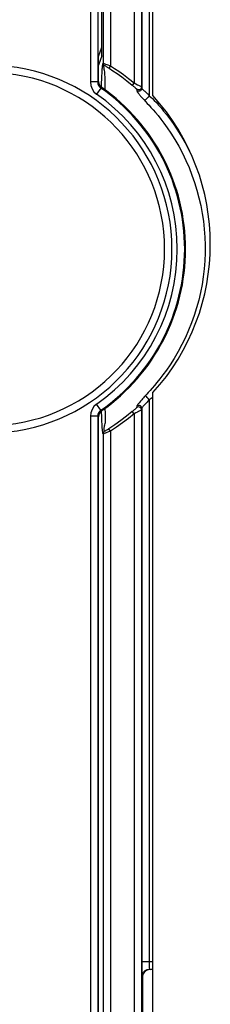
# Model space of a CAD drawing. Extents: x 29 to 422, y -226 to 287.
# Tile 55 of 63: x 199.94 to 201.24, y 138.93 to 145.62. Entities that reach past the tile are written whole.
import ezdxf

# ---------------------------------------------------------------- set-up
doc = ezdxf.new("R2010")
doc.units = 0
doc.header["$LTSCALE"] = 23.1
for name, color, linetype in [('ALL_AXIS', 7, 'CONTINUOUS'), ('ALL_FEATURES', 7, 'CONTINUOUS'), ('LAY0003', 7, 'CONTINUOUS')]:
    doc.layers.add(name, color=color, linetype=linetype)

msp = doc.modelspace()

# ---------------------------------------------------------------- linework, layer by layer
at = {"layer": 'ALL_AXIS', "color": 7, "linetype": 'CONTINUOUS'}
msp.add_line((200.8504, 138.8616), (200.8504, 143.082), dxfattribs=at)
msp.add_arc((199.7404, 144.0909), 1.5, 317.73142, 42.26858, dxfattribs=at)
at = {"layer": 'ALL_FEATURES', "color": 7, "linetype": 'CONTINUOUS'}
msp.add_line((200.8504, 145.0998), (200.8504, 152.4909), dxfattribs=at)
at = {"layer": 'LAY0003', "color": 9, "linetype": 'CONTINUOUS'}
for p, q in [((200.5109, 152.5177), (200.5109, 145.3194)), ((200.5609, 152.5177), (200.5609, 145.3018)), ((200.4243, 152.506), (200.4243, 145.1927)), ((200.4743, 152.506), (200.4743, 145.1927)), ((200.7225, 152.4846), (200.7225, 145.1862)), ((200.7725, 152.4846), (200.7725, 145.1593)), ((200.7743, 152.4864), (200.7743, 145.1487)), ((200.8243, 152.4864), (200.8243, 145.0986)), ((200.5265, 145.3144), (200.5369, 145.3107)), ((200.5369, 145.3107), (200.5609, 145.3018)), ((200.4743, 145.1927), (200.4243, 145.1927)), ((200.4743, 145.1927), (200.4804, 145.1959)), ((200.4956, 145.1517), (200.5016, 145.1549)), ((200.7225, 145.1862), (200.7096, 145.1709)), ((200.7225, 145.1862), (200.7344, 145.1801)), ((200.4956, 145.1517), (200.467, 145.1107)), ((200.74, 145.1399), (200.7407, 145.1338)), ((200.8102, 143.0183), (200.797, 143.0043)), ((200.8243, 143.0338), (200.8243, 139.2165)), ((200.4956, 142.9626), (200.467, 143.0036)), ((200.5016, 142.9593), (200.4956, 142.9626)), ((200.5005, 142.9528), (200.5004, 142.9583)), ((200.5016, 142.9184), (200.5005, 142.9528)), ((200.7225, 142.9381), (200.7096, 142.9534)), ((200.7458, 142.9501), (200.7345, 142.9442)), ((200.7725, 142.965), (200.7725, 138.8201)), ((200.7743, 142.976), (200.7743, 139.2165)), ((200.4743, 142.9216), (200.4243, 142.9216)), ((200.4243, 142.9216), (200.4243, 138.8207)), ((200.4804, 142.9184), (200.4743, 142.9216)), ((200.4743, 142.9216), (200.4743, 138.8207)), ((200.5028, 142.889), (200.5016, 142.9184)), ((200.5037, 142.8666), (200.5028, 142.889)), ((200.5273, 142.9162), (200.5263, 142.9418)), ((200.5282, 142.8983), (200.5273, 142.9162)), ((200.7345, 142.9442), (200.7225, 142.9381)), ((200.7225, 142.9381), (200.7225, 138.8201)), ((200.5045, 142.8512), (200.5037, 142.8666)), ((200.5609, 142.8198), (200.5488, 142.8152)), ((200.5609, 142.8198), (200.5502, 142.8367)), ((200.5609, 142.8198), (200.5609, 138.8201)), ((200.5109, 142.8021), (200.5109, 138.8201)), ((200.7743, 139.2165), (200.8504, 139.2165)), ((200.826, 139.1665), (200.8504, 139.1665)), ((200.826, 139.1665), (200.8304, 139.1621)), ((200.776, 139.1165), (200.7804, 139.1121))]:
    msp.add_line(p, q, dxfattribs=at)
at = {"layer": 'LAY0003', "color": 7, "linetype": 'CONTINUOUS'}
for p, q in [((200.5015, 145.3705), (200.5015, 146.5238)), ((200.4804, 145.3657), (200.5015, 145.4291)), ((200.5015, 145.3705), (200.4804, 145.3071)), ((200.4804, 145.1981), (200.4804, 145.3657)), ((200.4804, 145.1959), (200.4804, 145.1981)), ((200.4804, 145.1959), (200.4806, 145.1919)), ((200.5026, 145.1543), (200.5016, 145.1549)), ((200.5016, 142.9593), (200.4953, 142.954)), ((200.5016, 142.9593), (200.5026, 142.96)), ((200.4804, 142.9162), (200.4804, 142.9184)), ((200.4804, 138.5109), (200.4804, 142.9162)), ((200.8504, 139.1621), (200.8304, 139.1621)), ((200.7804, 138.6041), (200.7804, 139.1121))]:
    msp.add_line(p, q, dxfattribs=at)
at = {"layer": 'LAY0003', "color": 9, "linetype": 'CONTINUOUS'}
for points in [[(200.5001, 145.1562), (200.5011, 145.1905), (200.5017, 145.2076), (200.5024, 145.2233), (200.503, 145.2376), (200.5036, 145.2506), (200.5042, 145.2622), (200.5048, 145.2725), (200.5054, 145.2814), (200.506, 145.289), (200.5066, 145.2949), (200.5071, 145.2991), (200.5075, 145.302), (200.5079, 145.3046), (200.5083, 145.3071), (200.5087, 145.3095), (200.5092, 145.3118), (200.5096, 145.314), (200.51, 145.316), (200.5105, 145.3178), (200.5109, 145.3194)], [(200.5109, 145.3194), (200.5115, 145.3194), (200.513, 145.3191), (200.5153, 145.3184), (200.5183, 145.3173), (200.5221, 145.316), (200.5265, 145.3144)], [(200.5109, 145.3194), (200.5118, 145.3143), (200.5144, 145.3098), (200.5183, 145.3064)], [(200.5245, 145.1372), (200.5248, 145.1536), (200.525, 145.1707), (200.5251, 145.1867), (200.5251, 145.2016), (200.5248, 145.2156), (200.5244, 145.2285), (200.5238, 145.2405), (200.523, 145.2517), (200.5219, 145.2619), (200.5207, 145.2707), (200.5194, 145.2779), (200.5181, 145.2837), (200.5172, 145.2885), (200.5166, 145.2927), (200.5162, 145.2964), (200.5162, 145.2996), (200.5164, 145.3022), (200.5168, 145.3042), (200.5175, 145.3056), (200.5183, 145.3064)], [(200.5183, 145.3064), (200.5188, 145.3063), (200.5199, 145.3058), (200.5215, 145.3049), (200.5237, 145.3037), (200.5263, 145.3022), (200.5293, 145.3005), (200.5326, 145.2985), (200.5361, 145.2964), (200.5398, 145.2941), (200.5437, 145.2917), (200.5476, 145.2893), (200.5515, 145.2868)], [(200.5609, 145.3018), (200.5582, 145.2971), (200.5557, 145.2929), (200.5536, 145.2896), (200.5521, 145.2875), (200.5515, 145.2868)], [(200.5609, 145.3018), (200.5886, 145.2852), (200.6179, 145.2661), (200.6498, 145.2436), (200.6848, 145.2169), (200.7225, 145.1862)], [(200.5515, 145.2868), (200.5781, 145.2695), (200.6067, 145.25), (200.6379, 145.2275), (200.6725, 145.2011), (200.7096, 145.1709)], [(200.4243, 145.1927), (200.4271, 145.1689), (200.4356, 145.1464), (200.4491, 145.1267), (200.467, 145.1107)], [(200.4743, 145.1927), (200.4757, 145.1808), (200.4799, 145.1696), (200.4867, 145.1597), (200.4956, 145.1517)], [(200.7096, 145.1709), (200.7132, 145.1679), (200.7166, 145.1649), (200.7201, 145.162), (200.7234, 145.1591), (200.7265, 145.1563), (200.7294, 145.1537), (200.7321, 145.1513), (200.7344, 145.1492), (200.7364, 145.1473), (200.7379, 145.1459), (200.7388, 145.1448), (200.7392, 145.1443)], [(200.7344, 145.1801), (200.7457, 145.1742), (200.751, 145.1714), (200.7559, 145.1688), (200.7604, 145.1664), (200.7644, 145.1642), (200.7677, 145.1623), (200.7703, 145.1608), (200.7719, 145.1598), (200.7725, 145.1593)], [(200.7725, 145.1593), (200.7714, 145.1528), (200.7683, 145.1471), (200.7636, 145.1426), (200.7576, 145.1399), (200.7511, 145.1393), (200.7447, 145.1408), (200.7392, 145.1443)], [(200.7725, 145.1593), (200.773, 145.1573), (200.7735, 145.1548), (200.7739, 145.152), (200.7743, 145.1487)], [(200.7392, 145.1443), (200.7396, 145.1423), (200.74, 145.1399)], [(200.7743, 145.1487), (200.7732, 145.1423), (200.7701, 145.1365), (200.7652, 145.1321), (200.7592, 145.1294), (200.7526, 145.1288), (200.7462, 145.1303), (200.7407, 145.1338)], [(200.7407, 145.1338), (200.7409, 145.1328), (200.7412, 145.1316), (200.7418, 145.1302), (200.7426, 145.1285), (200.7437, 145.1267), (200.745, 145.1245), (200.7466, 145.1222), (200.7485, 145.1195), (200.7506, 145.1165), (200.7532, 145.1132), (200.756, 145.1096), (200.7591, 145.1057), (200.7625, 145.1016), (200.7662, 145.0973), (200.7701, 145.0928), (200.7742, 145.088), (200.7786, 145.0831), (200.7831, 145.0781), (200.7879, 145.0729), (200.8119, 145.0472)], [(200.7743, 145.1487), (200.7745, 145.1478), (200.7752, 145.1468), (200.7761, 145.1457), (200.7774, 145.1445), (200.779, 145.1431), (200.7808, 145.1416), (200.7853, 145.138)], [(200.7853, 145.138), (200.788, 145.1359), (200.7909, 145.1336), (200.794, 145.131), (200.7972, 145.1282), (200.8005, 145.1252), (200.8039, 145.122), (200.8073, 145.1186), (200.8108, 145.115), (200.8142, 145.1112), (200.8176, 145.1072), (200.821, 145.103), (200.8243, 145.0986)], [(200.8243, 145.0986), (200.8167, 145.0887), (200.8092, 145.08), (200.8023, 145.0733), (200.7967, 145.069), (200.7928, 145.0676)], [(200.8243, 145.0986), (200.835, 145.0904), (200.8467, 145.0802)], [(200.8119, 145.0472), (200.8236, 145.0345), (200.8368, 145.02), (200.8514, 145.0036), (200.8673, 144.9851), (200.8846, 144.9642), (200.9036, 144.9403), (200.9243, 144.9131), (200.9469, 144.8817), (200.9715, 144.8454), (200.9982, 144.8029), (201.0252, 144.7564), (201.0505, 144.7087), (201.074, 144.6601), (201.0957, 144.6106), (201.1155, 144.5604), (201.1333, 144.5094), (201.1493, 144.4578), (201.1632, 144.4057), (201.1752, 144.353), (201.1852, 144.3), (201.1932, 144.2466), (201.1991, 144.1929), (201.203, 144.139), (201.2049, 144.0851), (201.2048, 144.0311), (201.2026, 143.9771), (201.1983, 143.9233), (201.1921, 143.8697), (201.1838, 143.8163), (201.1735, 143.7633), (201.1612, 143.7107), (201.147, 143.6586), (201.1308, 143.6071), (201.1126, 143.5563), (201.0926, 143.5061), (201.0706, 143.4568), (201.0468, 143.4083), (201.0213, 143.3608), (200.9939, 143.3143), (200.9665, 143.2714), (200.9412, 143.2345), (200.918, 143.2028), (200.8968, 143.1753), (200.8774, 143.1513), (200.8598, 143.1303), (200.8441, 143.1122)], [(200.8467, 145.0802), (200.8594, 145.0678), (200.8734, 145.053), (200.8885, 145.0361), (200.9049, 145.0169), (200.9229, 144.9953), (200.9425, 144.9706), (200.9639, 144.9424), (200.9873, 144.91), (201.0127, 144.8724), (201.0404, 144.8285), (201.0683, 144.7803), (201.0945, 144.731), (201.1106, 144.6977)], [(200.8441, 143.1122), (200.8304, 143.0966), (200.8183, 143.0831), (200.8075, 143.0711), (200.7913, 143.0533)], [(200.7913, 143.0533), (200.7854, 143.0468), (200.7797, 143.0404), (200.7744, 143.0343), (200.7694, 143.0285), (200.7647, 143.0231), (200.7605, 143.0181), (200.7567, 143.0135), (200.7534, 143.0094), (200.7505, 143.0058), (200.7481, 143.0026), (200.746, 142.9998), (200.7444, 142.9974), (200.743, 142.9952), (200.742, 142.9934), (200.7413, 142.9919), (200.741, 142.9907)], [(200.8243, 143.0338), (200.8182, 143.0425), (200.8119, 143.0501), (200.8061, 143.0558), (200.8011, 143.0593), (200.7975, 143.0601)], [(200.8243, 143.0338), (200.8196, 143.0286), (200.8149, 143.0234), (200.8102, 143.0183)], [(200.8504, 143.053), (200.8371, 143.0426), (200.8243, 143.0338)], [(200.467, 143.0036), (200.4491, 142.9876), (200.4356, 142.9678), (200.4271, 142.9454), (200.4243, 142.9216)], [(200.4956, 142.9626), (200.4867, 142.9546), (200.4799, 142.9447), (200.4757, 142.9335), (200.4743, 142.9216)], [(200.5263, 142.9418), (200.5252, 142.9725), (200.5251, 142.9775)], [(200.7096, 142.9534), (200.6713, 142.9222), (200.6319, 142.8923), (200.5916, 142.8638), (200.5502, 142.8367)], [(200.7392, 142.9799), (200.7389, 142.9795), (200.7379, 142.9785), (200.7365, 142.977), (200.7345, 142.9752), (200.7322, 142.973), (200.7295, 142.9706), (200.7266, 142.968), (200.7234, 142.9652), (200.7201, 142.9624), (200.7167, 142.9594), (200.7132, 142.9564), (200.7096, 142.9534)], [(200.741, 142.9907), (200.7408, 142.9896), (200.7407, 142.9884), (200.7405, 142.9872), (200.7404, 142.9859), (200.7402, 142.9847), (200.74, 142.9834), (200.7397, 142.9822), (200.7395, 142.981), (200.7392, 142.9799)], [(200.7725, 142.965), (200.7714, 142.9715), (200.7683, 142.9772), (200.7636, 142.9816), (200.7576, 142.9843), (200.7511, 142.9849), (200.7447, 142.9834), (200.7392, 142.9799)], [(200.7743, 142.976), (200.7732, 142.9823), (200.7701, 142.988), (200.7653, 142.9924), (200.7593, 142.9951), (200.7528, 142.9957), (200.7465, 142.9942), (200.741, 142.9907)], [(200.7725, 142.965), (200.7719, 142.9645), (200.7703, 142.9635), (200.7678, 142.9621), (200.7646, 142.9602), (200.7606, 142.958), (200.7561, 142.9556), (200.7511, 142.9529), (200.7458, 142.9501)], [(200.7743, 142.976), (200.7742, 142.9748), (200.774, 142.9736), (200.7738, 142.9723), (200.7737, 142.9711), (200.7735, 142.9698), (200.7733, 142.9685), (200.773, 142.9673), (200.7728, 142.9661), (200.7725, 142.965)], [(200.797, 143.0043), (200.7931, 143.0001), (200.7895, 142.9962), (200.7864, 142.9927), (200.7836, 142.9896), (200.7812, 142.9868), (200.7792, 142.9843), (200.7776, 142.9821), (200.7762, 142.9802), (200.7752, 142.9785), (200.7746, 142.9771), (200.7743, 142.976)], [(200.5207, 142.8193), (200.5201, 142.8205), (200.5196, 142.8224), (200.5191, 142.825), (200.5187, 142.8278), (200.5183, 142.8307), (200.5179, 142.8336), (200.5176, 142.8365), (200.5174, 142.8392), (200.5177, 142.8422), (200.5183, 142.8459), (200.5195, 142.8506), (200.5212, 142.8565), (200.5234, 142.8638), (200.5256, 142.8717), (200.5272, 142.879), (200.5281, 142.8854), (200.5285, 142.8915), (200.5282, 142.8983)], [(200.7225, 142.9381), (200.6837, 142.9065), (200.6437, 142.8762), (200.6028, 142.8473), (200.5609, 142.8198)], [(200.5109, 142.8021), (200.5104, 142.8034), (200.5099, 142.8053), (200.5094, 142.8079), (200.5089, 142.8108), (200.5085, 142.8137), (200.5082, 142.8167), (200.5079, 142.8196), (200.5076, 142.8223), (200.5073, 142.8245), (200.5071, 142.8265), (200.5067, 142.8287), (200.5064, 142.8311), (200.506, 142.834), (200.5055, 142.8375), (200.5051, 142.8416), (200.5048, 142.846), (200.5045, 142.8512)], [(200.5109, 142.8021), (200.5121, 142.8089), (200.5155, 142.8148), (200.5207, 142.8193)], [(200.5488, 142.8152), (200.5373, 142.811), (200.5319, 142.809), (200.5269, 142.8073), (200.5224, 142.8057), (200.5186, 142.8044), (200.5154, 142.8033), (200.513, 142.8026), (200.5115, 142.8022), (200.5109, 142.8021)], [(200.5502, 142.8367), (200.5466, 142.8344), (200.5431, 142.8322), (200.5396, 142.8301), (200.5362, 142.828), (200.5331, 142.8261), (200.5301, 142.8243), (200.5275, 142.8228), (200.5252, 142.8215), (200.5233, 142.8205), (200.5219, 142.8197), (200.521, 142.8193), (200.5207, 142.8193)], [(200.7743, 139.2165), (200.7743, 139.1944), (200.7745, 139.1735), (200.7747, 139.1547), (200.7749, 139.1389), (200.7753, 139.127), (200.7756, 139.1194), (200.776, 139.1165)], [(200.8243, 139.2165), (200.8243, 139.2055), (200.8244, 139.195), (200.8247, 139.1856), (200.8249, 139.1777), (200.8252, 139.1717), (200.8256, 139.1679), (200.826, 139.1665)], [(200.776, 139.1165), (200.7785, 139.132), (200.7856, 139.1459), (200.7966, 139.157), (200.8105, 139.1641), (200.826, 139.1665)]]:
    msp.add_lwpolyline(points, dxfattribs=at)
at = {"layer": 'LAY0003', "color": 7, "linetype": 'CONTINUOUS'}
for points in [[(200.4806, 145.1919), (200.4812, 145.1873), (200.4823, 145.1823), (200.4841, 145.177), (200.4868, 145.1715), (200.4904, 145.1659), (200.4953, 145.1603), (200.5016, 145.1549)], [(200.4953, 142.954), (200.4904, 142.9484), (200.4868, 142.9428), (200.4841, 142.9372), (200.4823, 142.932), (200.4812, 142.927), (200.4806, 142.9223), (200.4804, 142.9184)], [(200.7804, 139.1121), (200.7806, 139.117), (200.7815, 139.1224), (200.7831, 139.1282), (200.7856, 139.1343), (200.7893, 139.1406), (200.7944, 139.1468)], [(200.8304, 139.1621), (200.8204, 139.1611), (200.8108, 139.1581), (200.802, 139.1533), (200.7944, 139.1468)]]:
    msp.add_lwpolyline(points, dxfattribs=at)
at = {"layer": 'LAY0003', "color": 9, "linetype": 'CONTINUOUS'}
for radius, start, end in [(1.249, 273.38778, 86.61222), (1.199, 273.38778, 86.61222), (1.2855, 304.95825, 55.04175), (1.3355, 304.95832, 55.04167)]:
    msp.add_arc((199.7304, 144.0571), radius, start, end, dxfattribs=at)
at = {"layer": 'LAY0003', "color": 7, "linetype": 'CONTINUOUS'}
msp.add_arc((199.7304, 144.0571), 1.3416, 305.13811, 54.86189, dxfattribs=at)

doc.saveas('drawing.dxf')
